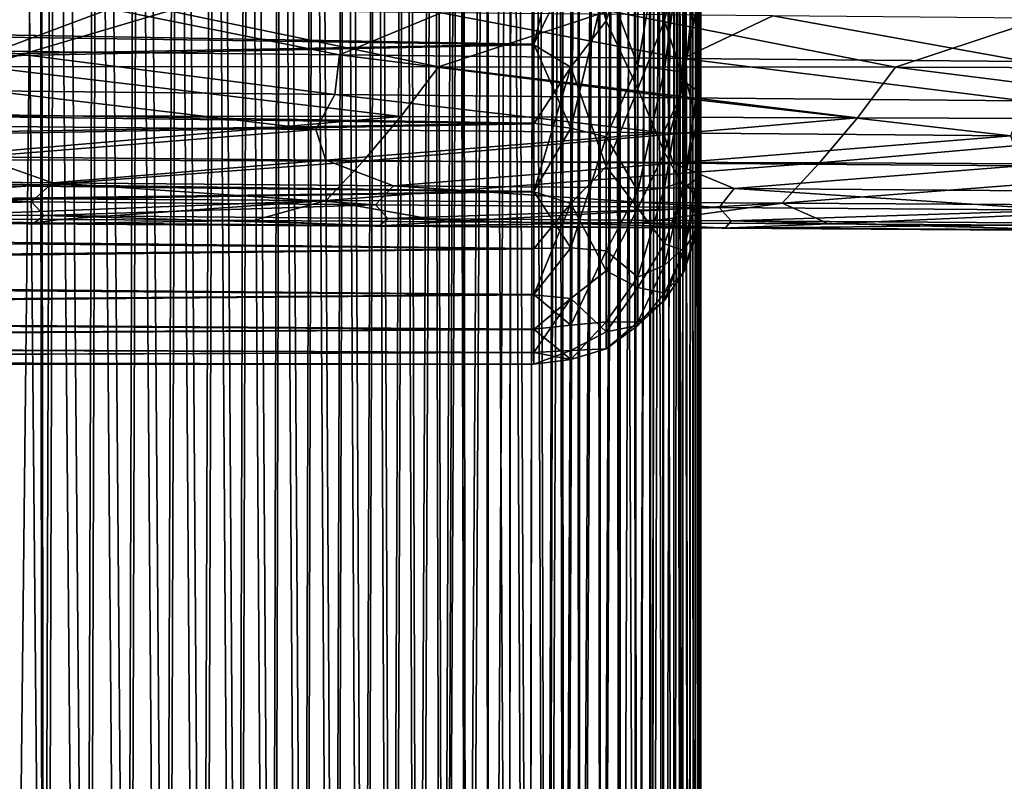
# Model space of a CAD drawing. Header units: metres. Extents: x -23 to 245, y -35 to 23.
# Tile 72 of 166: x 72.87 to 78.77, y -22.57 to -18.01. Entities that reach past the tile are written whole.
import ezdxf

# ---------------------------------------------------------------- set-up
doc = ezdxf.new("R2010")
doc.units = ezdxf.units.M
doc.layers.add('solid_509092_SW0002', color=7, linetype='CONTINUOUS')

msp = doc.modelspace()

# ---------------------------------------------------------------- linework, layer by layer
at = {"layer": 'solid_509092_SW0002'}
for points in [[(72.821342, -5.96114, 119.68821), (72.752396, -27.591194, 170.692184), (73.017166, -27.658178, 170.663742)], [(72.987595, -6.012746, 119.692017), (72.821342, -5.96114, 119.68821), (73.017166, -27.658178, 170.663742)], [(73.085167, -6.044477, 119.694252), (72.987595, -6.012746, 119.692017), (73.017166, -27.658178, 170.663742)], [(73.085167, -6.044477, 119.694252), (73.017166, -27.658178, 170.663742), (73.271111, -27.728754, 170.633789)], [(73.338974, -6.13235, 119.70034), (73.085167, -6.044477, 119.694252), (73.271111, -27.728754, 170.633789)], [(73.338974, -6.13235, 119.70034), (73.271111, -27.728754, 170.633789), (73.513611, -27.802334, 170.602554)], [(73.583031, -6.224648, 119.706886), (73.338974, -6.13235, 119.70034), (73.513611, -27.802334, 170.602554)], [(73.583031, -6.224648, 119.706886), (73.513611, -27.802334, 170.602554), (73.745552, -27.878778, 170.570114)], [(73.817245, -6.321038, 119.714027), (73.583031, -6.224648, 119.706886), (73.745552, -27.878778, 170.570114)], [(73.817245, -6.321038, 119.714027), (73.745552, -27.878778, 170.570114), (73.967751, -27.958004, 170.536484)], [(74.041588, -6.421197, 119.721901), (73.817245, -6.321038, 119.714027), (73.967751, -27.958004, 170.536484)], [(74.041588, -6.421197, 119.721901), (73.967751, -27.958004, 170.536484), (74.179817, -28.039545, 170.501862)], [(74.241013, -6.513425, 119.720894), (74.041588, -6.421197, 119.721901), (74.179817, -28.039545, 170.501862)], [(74.241013, -6.513425, 119.720894), (74.179817, -28.039545, 170.501862), (74.381889, -28.123102, 170.4664)], [(74.438828, -6.604631, 119.703522), (74.241013, -6.513425, 119.720894), (74.381889, -28.123102, 170.4664)], [(74.438828, -6.604631, 119.703522), (74.381889, -28.123102, 170.4664), (74.574554, -28.208593, 170.430115)], [(74.634636, -6.695051, 119.669785), (74.438828, -6.604631, 119.703522), (74.574554, -28.208593, 170.430115)], [(74.634636, -6.695051, 119.669785), (74.574554, -28.208593, 170.430115), (74.75824, -28.295912, 170.393051)], [(74.825798, -6.783387, 119.619141), (74.634636, -6.695051, 119.669785), (74.75824, -28.295912, 170.393051)], [(74.825798, -6.783387, 119.619141), (74.75824, -28.295912, 170.393051), (74.932709, -28.384645, 170.355377)], [(75.011391, -6.86935, 119.551651), (74.825798, -6.783387, 119.619141), (74.932709, -28.384645, 170.355377)], [(75.011391, -6.86935, 119.551651), (74.932709, -28.384645, 170.355377), (75.098244, -28.474636, 170.317184)], [(75.189438, -6.951916, 119.467628), (75.011391, -6.86935, 119.551651), (75.098244, -28.474636, 170.317184)], [(75.189438, -6.951916, 119.467628), (75.098244, -28.474636, 170.317184), (75.255234, -28.565802, 170.278488)], [(75.359657, -7.030963, 119.36731), (75.189438, -6.951916, 119.467628), (75.255234, -28.565802, 170.278488)], [(75.359657, -7.030963, 119.36731), (75.255234, -28.565802, 170.278488), (75.403862, -28.657967, 170.239365)], [(75.489914, -7.091533, 119.275612), (75.359657, -7.030963, 119.36731), (75.403862, -28.657967, 170.239365)], [(75.489914, -7.091533, 119.275612), (75.403862, -28.657967, 170.239365), (75.544128, -28.750849, 170.199936)], [(75.521416, -7.106165, 119.251244), (75.489914, -7.091533, 119.275612), (75.544128, -28.750849, 170.199936)], [(75.675278, -7.177398, 119.118271), (75.521416, -7.106165, 119.251244), (75.544128, -28.750849, 170.199936)], [(75.675278, -7.177398, 119.118271), (75.544128, -28.750849, 170.199936), (75.676315, -28.844328, 170.160263)], [(75.675278, -7.177398, 119.118271), (75.676315, -28.844328, 170.160263), (75.800674, -28.938305, 170.120361)], [(75.821274, -7.24454, 118.968048), (75.675278, -7.177398, 119.118271), (75.800674, -28.938305, 170.120361)], [(75.821274, -7.24454, 118.968048), (75.800674, -28.938305, 170.120361), (75.917374, -29.032598, 170.080338)], [(75.96106, -7.308081, 118.797676), (75.821274, -7.24454, 118.968048), (75.917374, -29.032598, 170.080338)], [(75.96106, -7.308081, 118.797676), (75.917374, -29.032598, 170.080338), (76.026527, -29.12702, 170.040268)], [(76.094315, -7.367531, 118.605453), (75.96106, -7.308081, 118.797676), (76.026527, -29.12702, 170.040268)], [(76.094315, -7.367531, 118.605453), (76.026527, -29.12702, 170.040268), (76.128334, -29.221407, 170.000198)], [(76.119743, -7.37862, 118.56469), (76.094315, -7.367531, 118.605453), (76.128334, -29.221407, 170.000198)], [(76.221191, -7.422327, 118.387978), (76.119743, -7.37862, 118.56469), (76.128334, -29.221407, 170.000198)], [(76.221191, -7.422327, 118.387978), (76.128334, -29.221407, 170.000198), (76.222984, -29.315619, 169.960205)], [(76.340668, -7.471359, 118.143356), (76.221191, -7.422327, 118.387978), (76.222984, -29.315619, 169.960205)], [(76.340668, -7.471359, 118.143356), (76.222984, -29.315619, 169.960205), (76.351974, -29.456293, 169.900497)], [(76.452019, -7.514122, 117.870277), (76.340668, -7.471359, 118.143356), (76.351974, -29.456293, 169.900497)], [(76.949997, -30.89448, 169.290024), (76.945839, -31.019728, 169.236847), (76.949997, -7.472712, 114.10466)], [(76.946907, -7.714979, 114.381256), (76.949997, -7.472712, 114.10466), (76.945839, -31.019728, 169.236847)], [(76.946976, -7.503068, 114.466637), (76.949997, -30.89448, 169.290024), (76.949997, -7.472712, 114.10466)], [(76.452019, -7.514122, 117.870277), (76.351974, -29.456293, 169.900497), (76.465988, -29.595766, 169.841293)], [(76.469109, -7.520293, 117.823448), (76.452019, -7.514122, 117.870277), (76.465988, -29.595766, 169.841293)], [(76.469109, -7.520293, 117.823448), (76.465988, -29.595766, 169.841293), (76.565643, -29.733475, 169.782837)], [(76.553345, -7.548522, 117.568336), (76.469109, -7.520293, 117.823448), (76.565643, -29.733475, 169.782837)], [(76.936928, -7.531301, 114.846809), (76.923439, -7.550915, 115.149658), (76.932343, -30.644548, 169.396103)], [(76.936928, -7.531301, 114.846809), (76.932343, -30.644548, 169.396103), (76.945496, -30.769484, 169.343079)], [(76.938057, -7.52909, 114.814995), (76.936928, -7.531301, 114.846809), (76.945496, -30.769484, 169.343079)], [(76.946976, -7.503068, 114.466637), (76.938057, -7.52909, 114.814995), (76.945496, -30.769484, 169.343079)], [(76.946976, -7.503068, 114.466637), (76.945496, -30.769484, 169.343079), (76.949997, -30.89448, 169.290024)], [(76.644058, -7.574109, 117.237564), (76.553345, -7.548522, 117.568336), (76.565643, -29.733475, 169.782837)], [(76.644058, -7.574109, 117.237564), (76.565643, -29.733475, 169.782837), (76.651833, -29.869188, 169.725235)], [(76.680923, -7.582338, 117.080399), (76.644058, -7.574109, 117.237564), (76.651833, -29.869188, 169.725235)], [(76.680923, -7.582338, 117.080399), (76.651833, -29.869188, 169.725235), (76.725571, -30.003059, 169.668396)], [(76.723373, -7.589801, 116.878014), (76.680923, -7.582338, 117.080399), (76.725571, -30.003059, 169.668396)], [(76.723373, -7.589801, 116.878014), (76.725571, -30.003059, 169.668396), (76.787415, -30.134562, 169.612579)], [(76.791153, -7.595495, 116.489616), (76.723373, -7.589801, 116.878014), (76.787415, -30.134562, 169.612579)], [(76.791153, -7.595495, 116.489616), (76.787415, -30.134562, 169.612579), (76.838425, -30.264309, 169.55751)], [(76.813599, -7.594954, 116.336128), (76.791153, -7.595495, 116.489616), (76.838425, -30.264309, 169.55751)], [(76.847153, -7.590832, 116.072433), (76.813599, -7.594954, 116.336128), (76.838425, -30.264309, 169.55751)], [(76.847153, -7.590832, 116.072433), (76.838425, -30.264309, 169.55751), (76.879196, -30.392324, 169.503174)], [(76.891335, -7.576001, 115.625824), (76.847153, -7.590832, 116.072433), (76.879196, -30.392324, 169.503174)], [(76.891335, -7.576001, 115.625824), (76.879196, -30.392324, 169.503174), (76.910286, -30.518654, 169.449554)], [(76.894234, -7.574423, 115.590263), (76.891335, -7.576001, 115.625824), (76.910286, -30.518654, 169.449554)], [(76.923439, -7.550915, 115.149658), (76.894234, -7.574423, 115.590263), (76.910286, -30.518654, 169.449554)], [(76.923439, -7.550915, 115.149658), (76.910286, -30.518654, 169.449554), (76.932343, -30.644548, 169.396103)], [(76.937759, -7.950203, 114.64492), (76.946907, -7.714979, 114.381256), (76.945839, -31.019728, 169.236847)], [(76.949997, -18.539642, 101.071236), (76.949997, -9.649066, 80.126328), (76.949997, -7.675307, 79.120811)], [(76.949997, -17.891865, 103.189537), (76.949997, -18.539642, 101.071236), (76.949997, -7.675307, 79.120811)], [(76.937759, -7.950203, 114.64492), (76.945839, -31.019728, 169.236847), (76.932938, -31.145273, 169.183563)], [(76.936935, -7.965818, 114.662239), (76.937759, -7.950203, 114.64492), (76.932938, -31.145273, 169.183563)], [(76.922798, -8.178267, 114.895668), (76.936935, -7.965818, 114.662239), (76.932938, -31.145273, 169.183563)], [(76.894196, -8.471087, 115.210121), (76.922798, -8.178267, 114.895668), (76.911018, -31.271992, 169.129776)], [(76.922798, -8.178267, 114.895668), (76.932938, -31.145273, 169.183563), (76.911018, -31.271992, 169.129776)], [(76.894196, -8.471087, 115.210121), (76.911018, -31.271992, 169.129776), (76.879868, -31.399414, 169.075684)], [(76.889954, -8.506672, 115.247643), (76.894196, -8.471087, 115.210121), (76.879868, -31.399414, 169.075684)], [(76.844788, -8.820429, 115.570915), (76.889954, -8.506672, 115.247643), (76.879868, -31.399414, 169.075684)], [(76.813568, -8.993181, 115.742889), (76.844788, -8.820429, 115.570915), (76.838898, -31.528477, 169.020905)], [(76.844788, -8.820429, 115.570915), (76.879868, -31.399414, 169.075684), (76.838898, -31.528477, 169.020905)], [(76.813568, -8.993181, 115.742889), (76.838898, -31.528477, 169.020905), (76.787598, -31.659157, 168.965439)], [(76.787621, -9.119555, 115.865631), (76.813568, -8.993181, 115.742889), (76.787598, -31.659157, 168.965439)], [(76.718498, -9.404594, 116.131973), (76.787621, -9.119555, 115.865631), (76.72538, -31.791439, 168.909286)], [(76.787621, -9.119555, 115.865631), (76.787598, -31.659157, 168.965439), (76.72538, -31.791439, 168.909286)], [(76.718498, -9.404594, 116.131973), (76.72538, -31.791439, 168.909286), (76.65136, -31.925743, 168.85228)], [(76.68087, -9.537317, 116.250717), (76.718498, -9.404594, 116.131973), (76.65136, -31.925743, 168.85228)], [(76.637779, -9.675165, 116.370262), (76.68087, -9.537317, 116.250717), (76.65136, -31.925743, 168.85228)], [(76.949997, -18.937153, 98.891716), (76.949997, -11.493013, 81.354408), (76.949997, -9.649066, 80.126328)], [(76.949997, -18.539642, 101.071236), (76.949997, -18.937153, 98.891716), (76.949997, -9.649066, 80.126328)], [(76.545723, -9.931161, 116.580666), (76.637779, -9.675165, 116.370262), (76.56501, -32.061584, 168.794617)], [(76.637779, -9.675165, 116.370262), (76.65136, -31.925743, 168.85228), (76.56501, -32.061584, 168.794617)], [(76.545723, -9.931161, 116.580666), (76.56501, -32.061584, 168.794617), (76.465233, -32.199341, 168.736145)], [(76.468803, -10.115424, 116.722595), (76.545723, -9.931161, 116.580666), (76.465233, -32.199341, 168.736145)], [(76.443283, -10.171765, 116.764168), (76.468803, -10.115424, 116.722595), (76.465233, -32.199341, 168.736145)], [(76.3312, -10.396667, 116.92115), (76.443283, -10.171765, 116.764168), (76.351128, -32.338814, 168.676941)], [(76.443283, -10.171765, 116.764168), (76.465233, -32.199341, 168.736145), (76.351128, -32.338814, 168.676941)], [(76.211411, -10.604869, 117.053505), (76.3312, -10.396667, 116.92115), (76.222084, -32.479439, 168.617249)], [(76.3312, -10.396667, 116.92115), (76.351128, -32.338814, 168.676941), (76.222084, -32.479439, 168.617249)], [(76.119385, -10.746847, 117.135284), (76.211411, -10.604869, 117.053505), (76.127403, -32.573612, 168.577271)], [(76.211411, -10.604869, 117.053505), (76.222084, -32.479439, 168.617249), (76.127403, -32.573612, 168.577271)], [(76.119385, -10.746847, 117.135284), (76.127403, -32.573612, 168.577271), (76.025581, -32.667957, 168.537216)], [(76.084633, -10.797182, 117.162781), (76.119385, -10.746847, 117.135284), (76.025581, -32.667957, 168.537216)], [(75.951897, -10.974559, 117.251724), (76.084633, -10.797182, 117.162781), (76.025581, -32.667957, 168.537216)], [(75.812637, -11.139393, 117.322845), (75.951897, -10.974559, 117.251724), (75.91642, -32.762325, 168.497162)], [(75.951897, -10.974559, 117.251724), (76.025581, -32.667957, 168.537216), (75.91642, -32.762325, 168.497162)], [(75.666824, -11.29278, 117.377609), (75.812637, -11.139393, 117.322845), (75.675354, -32.9505, 168.417282)], [(75.812637, -11.139393, 117.322845), (75.799728, -32.856567, 168.457153), (75.675354, -32.9505, 168.417282)], [(75.812637, -11.139393, 117.322845), (75.91642, -32.762325, 168.497162), (75.799728, -32.856567, 168.457153)], [(75.513191, -11.436787, 117.41777), (75.666824, -11.29278, 117.377609), (75.543167, -33.043934, 168.377625)], [(75.666824, -11.29278, 117.377609), (75.675354, -32.9505, 168.417282), (75.543167, -33.043934, 168.377625)], [(75.513191, -11.436787, 117.41777), (75.543167, -33.043934, 168.377625), (75.402901, -33.136772, 168.338226)], [(75.49012, -11.457021, 117.422424), (75.513191, -11.436787, 117.41777), (75.402901, -33.136772, 168.338226)], [(75.351746, -11.571528, 117.443611), (75.49012, -11.457021, 117.422424), (75.402901, -33.136772, 168.338226)], [(76.949997, -19.078949, 96.68045), (76.949997, -13.182166, 82.788483), (76.949997, -11.493013, 81.354408)], [(76.949997, -18.937153, 98.891716), (76.949997, -19.078949, 96.68045), (76.949997, -11.493013, 81.354408)], [(75.181885, -11.697621, 117.455696), (75.351746, -11.571528, 117.443611), (75.25428, -33.228897, 168.299118)], [(75.351746, -11.571528, 117.443611), (75.402901, -33.136772, 168.338226), (75.25428, -33.228897, 168.299118)], [(75.004593, -11.81433, 117.454094), (75.181885, -11.697621, 117.455696), (75.097305, -33.320019, 168.260437)], [(75.181885, -11.697621, 117.455696), (75.25428, -33.228897, 168.299118), (75.097305, -33.320019, 168.260437)], [(74.820633, -11.921198, 117.438866), (75.004593, -11.81433, 117.454094), (74.931786, -33.409969, 168.22226)], [(75.004593, -11.81433, 117.454094), (75.097305, -33.320019, 168.260437), (74.931786, -33.409969, 168.22226)], [(74.631409, -12.017724, 117.41053), (74.820633, -11.921198, 117.438866), (74.757339, -33.498661, 168.184616)], [(74.820633, -11.921198, 117.438866), (74.931786, -33.409969, 168.22226), (74.757339, -33.498661, 168.184616)], [(74.437645, -12.103764, 117.369263), (74.631409, -12.017724, 117.41053), (74.573677, -33.585938, 168.147568)], [(74.631409, -12.017724, 117.41053), (74.757339, -33.498661, 168.184616), (74.573677, -33.585938, 168.147568)], [(74.240906, -12.179129, 117.315887), (74.437645, -12.103764, 117.369263), (74.381035, -33.671391, 168.111282)], [(74.437645, -12.103764, 117.369263), (74.573677, -33.585938, 168.147568), (74.381035, -33.671391, 168.111282)], [(74.041588, -12.243897, 117.250305), (74.240906, -12.179129, 117.315887), (74.178993, -33.75491, 168.075836)], [(74.240906, -12.179129, 117.315887), (74.381035, -33.671391, 168.111282), (74.178993, -33.75491, 168.075836)], [(73.817253, -12.307811, 117.172791), (74.041588, -12.243897, 117.250305), (73.966965, -33.836414, 168.041245)], [(74.041588, -12.243897, 117.250305), (74.178993, -33.75491, 168.075836), (73.966965, -33.836414, 168.041245)], [(73.583038, -12.369633, 117.098495), (73.817253, -12.307811, 117.172791), (73.744812, -33.915607, 168.007629)], [(73.817253, -12.307811, 117.172791), (73.966965, -33.836414, 168.041245), (73.744812, -33.915607, 168.007629)], [(73.338982, -12.429041, 117.027557), (73.583038, -12.369633, 117.098495), (73.512909, -33.992016, 167.975189)], [(73.583038, -12.369633, 117.098495), (73.744812, -33.915607, 168.007629), (73.512909, -33.992016, 167.975189)], [(73.085167, -12.485703, 116.960114), (73.338982, -12.429041, 117.027557), (73.270462, -34.065563, 167.94397)], [(73.338982, -12.429041, 117.027557), (73.512909, -33.992016, 167.975189), (73.270462, -34.065563, 167.94397)], [(72.989799, -12.505683, 116.936279), (73.085167, -12.485703, 116.960114), (73.016571, -34.136108, 167.914032)], [(73.085167, -12.485703, 116.960114), (73.270462, -34.065563, 167.94397), (73.016571, -34.136108, 167.914032)], [(72.989799, -12.505683, 116.936279), (73.016571, -34.136108, 167.914032), (72.751854, -34.203064, 167.885605)], [(72.82132, -12.539251, 116.895966), (72.989799, -12.505683, 116.936279), (72.751854, -34.203064, 167.885605)], [(76.949997, -18.963064, 94.467857), (76.949997, -14.693269, 84.408844), (76.949997, -13.182166, 82.788483)], [(76.949997, -19.078949, 96.68045), (76.949997, -18.963064, 94.467857), (76.949997, -13.182166, 82.788483)], [(76.949997, -18.591162, 92.284203), (76.949997, -16.005713, 86.19326), (76.949997, -14.693269, 84.408844)], [(76.949997, -18.963064, 94.467857), (76.949997, -18.591162, 92.284203), (76.949997, -14.693269, 84.408844)], [(76.949997, -18.591162, 92.284203), (76.949997, -17.968111, 90.158058), (76.949997, -16.005713, 86.19326)], [(76.383072, -18.013643, 105.207336), (76.383072, -16.9011, 107.217949), (76.171425, -17.239006, 106.807884)], [(76.57296, -17.476454, 105.99852), (76.383072, -16.9011, 107.217949), (76.383072, -18.013643, 105.207336)], [(76.731552, -18.012766, 104.547455), (76.731552, -16.990465, 106.537941), (76.57296, -17.476454, 105.99852)], [(76.850868, -17.499502, 105.195847), (76.731552, -16.990465, 106.537941), (76.731552, -18.012766, 104.547455)], [(76.171425, -17.239006, 106.807884), (75.949997, -17.623018, 106.184845), (75.949997, -18.15827, 105.133095)], [(76.171425, -18.292341, 104.783005), (76.171425, -17.239006, 106.807884), (75.949997, -18.15827, 105.133095)], [(76.383072, -18.013643, 105.207336), (76.171425, -17.239006, 106.807884), (76.171425, -18.292341, 104.783005)], [(76.57296, -17.298645, 86.817726), (76.57296, -18.28162, 88.812027), (76.383072, -17.77989, 87.460068)], [(76.731552, -17.361898, 87.26091), (76.57296, -18.28162, 88.812027), (76.57296, -17.298645, 86.817726)], [(76.731552, -17.361898, 87.26091), (76.731552, -18.306763, 89.289299), (76.57296, -18.28162, 88.812027)], [(76.850868, -17.423758, 87.790504), (76.731552, -18.306763, 89.289299), (76.731552, -17.361898, 87.26091)], [(76.850868, -17.423758, 87.790504), (76.850868, -18.321257, 89.858292), (76.731552, -18.306763, 89.289299)], [(76.924927, -17.925772, 89.417358), (76.850868, -18.321257, 89.858292), (76.850868, -17.423758, 87.790504)], [(76.57296, -18.422287, 103.986343), (76.57296, -17.476454, 105.99852), (76.383072, -18.013643, 105.207336)], [(76.731552, -18.012766, 104.547455), (76.57296, -17.476454, 105.99852), (76.57296, -18.422287, 103.986343)], [(76.850868, -18.378971, 103.120331), (76.850868, -17.499502, 105.195847), (76.731552, -18.012766, 104.547455)], [(76.924927, -17.659288, 104.354523), (76.850868, -17.499502, 105.195847), (76.850868, -18.378971, 103.120331)], [(75.949997, -17.619556, 86.946899), (75.949997, -18.155186, 87.998451), (61.950001, -17.911375, 87.500778)], [(75.949997, -18.15827, 105.133095), (75.949997, -17.623018, 106.184845), (61.950001, -17.956839, 105.547058)], [(76.171425, -17.701191, 87.150322), (75.949997, -18.155186, 87.998451), (75.949997, -17.619556, 86.946899)], [(76.924927, -18.428858, 102.303711), (76.924927, -17.659288, 104.354523), (76.850868, -18.378971, 103.120331)], [(76.924927, -18.428858, 102.303711), (76.949997, -17.891865, 103.189537), (76.924927, -17.659288, 104.354523)], [(76.171425, -17.701191, 87.150322), (76.171425, -18.658199, 89.222473), (75.949997, -18.155186, 87.998451)], [(76.383072, -17.77989, 87.460068), (76.171425, -18.658199, 89.222473), (76.171425, -17.701191, 87.150322)], [(76.383072, -17.77989, 87.460068), (76.383072, -18.709539, 89.561501), (76.171425, -18.658199, 89.222473)], [(76.57296, -18.28162, 88.812027), (76.383072, -18.709539, 89.561501), (76.383072, -17.77989, 87.460068)], [(75.949997, -18.155186, 87.998451), (61.950001, -18.409603, 88.558632), (61.950001, -17.911375, 87.500778)], [(73.410515, -17.943693, 275.27417), (71.425247, -17.919077, 274.891846), (72.729782, -18.19598, 274.975494)], [(76.924927, -17.925772, 89.417358), (76.924927, -18.621702, 91.494308), (76.850868, -18.321257, 89.858292)], [(76.924927, -18.428858, 102.303711), (76.949997, -18.539642, 101.071236), (76.949997, -17.891865, 103.189537)], [(76.924927, -17.925772, 89.417358), (76.949997, -17.968111, 90.158058), (76.924927, -18.621702, 91.494308)], [(75.949997, -18.15827, 105.133095), (61.950001, -17.956839, 105.547058), (61.950001, -18.449902, 104.486366)], [(72.637062, -18.288225, 267.734955), (71.174507, -17.958378, 266.129395), (73.765007, -17.955444, 266.652527)], [(75.379257, -18.289396, 268.287262), (72.637062, -18.288225, 267.734955), (73.765007, -17.955444, 266.652527)], [(73.410515, -17.943693, 275.27417), (72.729782, -18.19598, 274.975494), (74.786423, -18.218966, 275.370697)], [(75.395523, -17.965757, 275.656982), (73.410515, -17.943693, 275.27417), (74.786423, -18.218966, 275.370697)], [(75.379257, -18.289396, 268.287262), (73.765007, -17.955444, 266.652527), (76.398956, -17.954477, 267.186279)], [(75.395523, -17.965757, 275.656982), (74.786423, -18.218966, 275.370697), (76.842667, -18.239458, 275.766815)], [(78.11554, -18.293056, 268.839905), (75.379257, -18.289396, 268.287262), (76.398956, -17.954477, 267.186279)], [(77.380203, -17.985411, 276.040497), (75.395523, -17.965757, 275.656982), (76.842667, -18.239458, 275.766815)], [(78.11554, -18.293056, 268.839905), (76.398956, -17.954477, 267.186279), (79.129601, -17.956444, 267.741302)], [(76.924927, -18.621702, 91.494308), (76.949997, -17.968111, 90.158058), (76.949997, -18.591162, 92.284203)], [(80.849754, -18.300005, 269.393463), (78.11554, -18.293056, 268.839905), (79.129601, -17.956444, 267.741302)], [(76.383072, -18.887623, 103.082146), (76.383072, -18.013643, 105.207336), (76.171425, -18.292341, 104.783005)], [(76.57296, -18.422287, 103.986343), (76.383072, -18.013643, 105.207336), (76.383072, -18.887623, 103.082146)], [(76.731552, -18.802425, 102.453758), (76.731552, -18.012766, 104.547455), (76.57296, -18.422287, 103.986343)], [(76.850868, -18.378971, 103.120331), (76.731552, -18.012766, 104.547455), (76.731552, -18.802425, 102.453758)], [(77.380203, -17.985411, 276.040497), (76.842667, -18.239458, 275.766815), (78.898453, -18.257622, 276.164063)], [(79.364487, -18.002785, 276.424927), (77.380203, -17.985411, 276.040497), (78.898453, -18.257622, 276.164063)], [(75.949997, -18.155186, 87.998451), (75.949997, -18.628021, 89.079697), (61.950001, -18.409603, 88.558632)], [(75.949997, -18.630716, 104.051682), (75.949997, -18.15827, 105.133095), (61.950001, -18.449902, 104.486366)], [(76.171425, -18.658199, 89.222473), (75.949997, -18.628021, 89.079697), (75.949997, -18.155186, 87.998451)], [(76.171425, -18.292341, 104.783005), (75.949997, -18.15827, 105.133095), (75.949997, -18.630716, 104.051682)], [(72.729782, -18.19598, 274.975494), (72.692947, -18.433817, 274.769592), (74.757301, -18.45607, 275.165131)], [(74.786423, -18.218966, 275.370697), (72.729782, -18.19598, 274.975494), (74.757301, -18.45607, 275.165131)], [(74.786423, -18.218966, 275.370697), (74.757301, -18.45607, 275.165131), (76.82122, -18.475977, 275.561798)], [(76.842667, -18.239458, 275.766815), (74.786423, -18.218966, 275.370697), (76.82122, -18.475977, 275.561798)], [(76.842667, -18.239458, 275.766815), (76.82122, -18.475977, 275.561798), (78.884621, -18.493715, 275.959778)], [(78.898453, -18.257622, 276.164063), (76.842667, -18.239458, 275.766815), (78.884621, -18.493715, 275.959778)], [(75.152817, -18.588465, 269.56308), (72.410507, -18.583647, 269.013428), (72.637062, -18.288225, 267.734955)], [(75.152817, -18.588465, 269.56308), (72.637062, -18.288225, 267.734955), (75.379257, -18.289396, 268.287262)], [(77.887344, -18.595282, 270.112427), (75.152817, -18.588465, 269.56308), (75.379257, -18.289396, 268.287262)], [(77.887344, -18.595282, 270.112427), (75.379257, -18.289396, 268.287262), (78.11554, -18.293056, 268.839905)], [(76.171425, -18.292341, 104.783005), (75.949997, -18.630716, 104.051682), (75.949997, -19.038723, 102.944344)], [(76.171425, -19.108416, 102.651413), (76.171425, -18.292341, 104.783005), (75.949997, -19.038723, 102.944344)], [(76.383072, -18.887623, 103.082146), (76.171425, -18.292341, 104.783005), (76.171425, -19.108416, 102.651413)], [(76.57296, -18.28162, 88.812027), (76.57296, -19.035187, 90.903824), (76.383072, -18.709539, 89.561501)], [(76.731552, -18.306763, 89.289299), (76.57296, -19.035187, 90.903824), (76.57296, -18.28162, 88.812027)], [(76.731552, -18.306763, 89.289299), (76.731552, -19.015182, 91.411865), (76.57296, -19.035187, 90.903824)], [(76.850868, -18.321257, 89.858292), (76.731552, -19.015182, 91.411865), (76.731552, -18.306763, 89.289299)], [(76.850868, -18.321257, 89.858292), (76.850868, -18.973923, 92.0159), (76.731552, -19.015182, 91.411865)], [(76.924927, -18.621702, 91.494308), (76.850868, -18.973923, 92.0159), (76.850868, -18.321257, 89.858292)], [(80.618462, -18.604881, 270.662262), (77.887344, -18.595282, 270.112427), (78.11554, -18.293056, 268.839905)], [(80.618462, -18.604881, 270.662262), (78.11554, -18.293056, 268.839905), (80.849754, -18.300005, 269.393463)], [(76.850868, -19.012833, 100.957123), (76.850868, -18.378971, 103.120331), (76.731552, -18.802425, 102.453758)], [(76.924927, -18.428858, 102.303711), (76.850868, -18.378971, 103.120331), (76.850868, -19.012833, 100.957123)], [(75.949997, -18.628021, 89.079697), (61.950001, -18.845713, 89.644859), (61.950001, -18.409603, 88.558632)], [(75.949997, -18.630716, 104.051682), (61.950001, -18.449902, 104.486366), (61.950001, -18.880447, 103.398048)], [(72.692947, -18.433817, 274.769592), (72.563278, -18.644548, 274.51767), (74.645149, -18.666128, 274.915466)], [(74.757301, -18.45607, 275.165131), (72.692947, -18.433817, 274.769592), (74.645149, -18.666128, 274.915466)], [(74.757301, -18.45607, 275.165131), (74.645149, -18.666128, 274.915466), (76.72654, -18.685503, 275.314575)], [(76.82122, -18.475977, 275.561798), (74.757301, -18.45607, 275.165131), (76.72654, -18.685503, 275.314575)], [(76.57296, -19.136946, 101.880936), (76.57296, -18.422287, 103.986343), (76.383072, -18.887623, 103.082146)], [(76.731552, -18.802425, 102.453758), (76.57296, -18.422287, 103.986343), (76.57296, -19.136946, 101.880936)], [(76.924927, -18.960747, 100.178825), (76.924927, -18.428858, 102.303711), (76.850868, -19.012833, 100.957123)], [(76.924927, -18.960747, 100.178825), (76.949997, -18.539642, 101.071236), (76.924927, -18.428858, 102.303711)], [(76.82122, -18.475977, 275.561798), (76.72654, -18.685503, 275.314575), (78.807381, -18.702875, 275.71521)], [(78.884621, -18.493715, 275.959778), (76.82122, -18.475977, 275.561798), (78.807381, -18.702875, 275.71521)], [(76.924927, -18.960747, 100.178825), (76.949997, -18.937153, 98.891716), (76.949997, -18.539642, 101.071236)], [(75.949997, -18.628021, 89.079697), (75.949997, -19.036425, 90.186882), (61.950001, -18.845713, 89.644859)], [(75.949997, -19.038723, 102.944344), (75.949997, -18.630716, 104.051682), (61.950001, -18.880447, 103.398048)], [(72.185333, -18.844599, 270.299469), (72.410507, -18.583647, 269.013428), (75.152817, -18.588465, 269.56308)], [(74.928215, -18.854136, 270.84671), (72.185333, -18.844599, 270.299469), (75.152817, -18.588465, 269.56308)], [(74.928215, -18.854136, 270.84671), (75.152817, -18.588465, 269.56308), (77.887344, -18.595282, 270.112427)], [(77.661339, -18.86483, 271.392914), (74.928215, -18.854136, 270.84671), (77.887344, -18.595282, 270.112427)], [(76.171425, -18.658199, 89.222473), (75.949997, -19.036425, 90.186882), (75.949997, -18.628021, 89.079697)], [(76.924927, -18.621702, 91.494308), (76.924927, -19.077459, 93.636818), (76.850868, -18.973923, 92.0159)], [(76.924927, -19.077459, 93.636818), (76.949997, -18.591162, 92.284203), (76.949997, -18.963064, 94.467857)], [(76.924927, -18.621702, 91.494308), (76.949997, -18.591162, 92.284203), (76.924927, -19.077459, 93.636818)], [(77.661339, -18.86483, 271.392914), (77.887344, -18.595282, 270.112427), (80.618462, -18.604881, 270.662262)], [(80.389511, -18.877413, 271.939117), (77.661339, -18.86483, 271.392914), (80.618462, -18.604881, 270.662262)], [(74.645149, -18.666128, 274.915466), (72.563278, -18.644548, 274.51767), (72.624199, -18.828331, 274.277466)], [(74.645149, -18.666128, 274.915466), (72.624199, -18.828331, 274.277466), (74.704926, -18.848715, 274.674164)], [(76.72654, -18.685503, 275.314575), (74.645149, -18.666128, 274.915466), (74.704926, -18.848715, 274.674164)], [(76.72654, -18.685503, 275.314575), (74.704926, -18.848715, 274.674164), (76.785141, -18.867115, 275.072327)], [(76.171425, -18.658199, 89.222473), (76.171425, -19.37319, 91.39006), (75.949997, -19.036425, 90.186882)], [(76.383072, -18.709539, 89.561501), (76.171425, -19.37319, 91.39006), (76.171425, -18.658199, 89.222473)], [(78.807381, -18.702875, 275.71521), (76.72654, -18.685503, 275.314575), (76.785141, -18.867115, 275.072327)], [(76.383072, -18.709539, 89.561501), (76.383072, -19.391392, 91.755898), (76.171425, -19.37319, 91.39006)], [(76.57296, -19.035187, 90.903824), (76.383072, -19.391392, 91.755898), (76.383072, -18.709539, 89.561501)], [(78.807381, -18.702875, 275.71521), (76.785141, -18.867115, 275.072327), (78.864784, -18.883749, 275.472198)], [(76.731552, -19.349232, 100.283936), (76.731552, -18.802425, 102.453758), (76.57296, -19.136946, 101.880936)], [(76.850868, -19.012833, 100.957123), (76.731552, -18.802425, 102.453758), (76.731552, -19.349232, 100.283936)], [(75.949997, -19.036425, 90.186882), (61.950001, -19.217394, 90.753662), (61.950001, -18.845713, 89.644859)], [(72.624199, -18.828331, 274.277466), (71.025772, -18.963524, 273.701416), (73.067795, -18.983831, 274.088898)], [(71.961639, -19.074896, 271.59317), (72.185333, -18.844599, 270.299469), (74.928215, -18.854136, 270.84671)], [(74.705605, -19.090611, 272.138245), (71.961639, -19.074896, 271.59317), (74.928215, -18.854136, 270.84671)], [(74.704926, -18.848715, 274.674164), (72.624199, -18.828331, 274.277466), (73.067795, -18.983831, 274.088898)], [(74.704926, -18.848715, 274.674164), (73.067795, -18.983831, 274.088898), (75.109375, -19.002266, 274.477722)], [(76.785141, -18.867115, 275.072327), (74.704926, -18.848715, 274.674164), (75.109375, -19.002266, 274.477722)], [(74.705605, -19.090611, 272.138245), (74.928215, -18.854136, 270.84671), (77.661339, -18.86483, 271.392914)], [(77.437683, -19.106119, 272.681427), (74.705605, -19.090611, 272.138245), (77.661339, -18.86483, 271.392914)], [(76.785141, -18.867115, 275.072327), (75.109375, -19.002266, 274.477722), (77.150444, -19.019056, 274.868103)], [(78.864784, -18.883749, 275.472198), (76.785141, -18.867115, 275.072327), (77.150444, -19.019056, 274.868103)], [(77.437683, -19.106119, 272.681427), (77.661339, -18.86483, 271.392914), (80.389511, -18.877413, 271.939117)], [(75.949997, -19.038723, 102.944344), (61.950001, -18.880447, 103.398048), (61.950001, -19.246517, 102.287491)], [(76.383072, -19.511442, 100.870552), (76.383072, -18.887623, 103.082146), (76.171425, -19.108416, 102.651413)], [(76.57296, -19.136946, 101.880936), (76.383072, -18.887623, 103.082146), (76.383072, -19.511442, 100.870552)], [(78.864784, -18.883749, 275.472198), (77.150444, -19.019056, 274.868103), (79.190933, -19.034424, 275.260315)], [(80.163124, -19.122061, 273.223999), (77.437683, -19.106119, 272.681427), (80.389511, -18.877413, 271.939117)], [(71.025772, -18.963524, 273.701416), (70.880829, -19.080456, 273.384735), (72.941124, -19.099596, 273.774933)], [(73.067795, -18.983831, 274.088898), (71.025772, -18.963524, 273.701416), (72.941124, -19.099596, 273.774933)], [(73.067795, -18.983831, 274.088898), (72.941124, -19.099596, 273.774933), (75.000977, -19.117037, 274.166534)], [(75.109375, -19.002266, 274.477722), (73.067795, -18.983831, 274.088898), (75.000977, -19.117037, 274.166534)], [(76.850868, -18.973923, 92.0159), (76.731552, -19.477997, 93.601143), (76.731552, -19.015182, 91.411865)], [(76.850868, -18.973923, 92.0159), (76.850868, -19.37302, 94.234451), (76.731552, -19.477997, 93.601143)], [(76.924927, -18.960747, 100.178825), (76.850868, -19.012833, 100.957123), (76.850868, -19.392607, 98.735184)], [(76.924927, -19.248083, 98.007301), (76.924927, -18.960747, 100.178825), (76.850868, -19.392607, 98.735184)], [(76.924927, -19.077459, 93.636818), (76.850868, -19.37302, 94.234451), (76.850868, -18.973923, 92.0159)], [(76.924927, -19.248083, 98.007301), (76.949997, -19.078949, 96.68045), (76.949997, -18.937153, 98.891716)], [(76.924927, -19.248083, 98.007301), (76.949997, -18.937153, 98.891716), (76.924927, -18.960747, 100.178825)], [(76.924927, -19.287155, 95.817207), (76.949997, -18.963064, 94.467857), (76.949997, -19.078949, 96.68045)], [(76.924927, -19.077459, 93.636818), (76.949997, -18.963064, 94.467857), (76.924927, -19.287155, 95.817207)], [(75.949997, -19.036425, 90.186882), (75.949997, -19.378983, 91.316185), (61.950001, -19.217394, 90.753662)], [(75.949997, -19.380873, 101.814926), (75.949997, -19.038723, 102.944344), (61.950001, -19.246517, 102.287491)], [(75.109375, -19.002266, 274.477722), (75.000977, -19.117037, 274.166534), (77.060318, -19.133036, 274.559845)], [(77.150444, -19.019056, 274.868103), (75.109375, -19.002266, 274.477722), (77.060318, -19.133036, 274.559845)], [(76.171425, -19.37319, 91.39006), (75.949997, -19.378983, 91.316185), (75.949997, -19.036425, 90.186882)], [(76.171425, -19.108416, 102.651413), (75.949997, -19.038723, 102.944344), (75.949997, -19.380873, 101.814926)], [(76.57296, -19.035187, 90.903824), (76.57296, -19.549875, 93.066818), (76.383072, -19.391392, 91.755898)], [(76.731552, -19.015182, 91.411865), (76.57296, -19.549875, 93.066818), (76.57296, -19.035187, 90.903824)], [(76.731552, -19.015182, 91.411865), (76.731552, -19.477997, 93.601143), (76.57296, -19.549875, 93.066818)], [(76.850868, -19.392607, 98.735184), (76.850868, -19.012833, 100.957123), (76.731552, -19.349232, 100.283936)], [(77.150444, -19.019056, 274.868103), (77.060318, -19.133036, 274.559845), (79.119072, -19.147837, 274.955078)], [(79.190933, -19.034424, 275.260315), (77.150444, -19.019056, 274.868103), (79.119072, -19.147837, 274.955078)], [(72.941124, -19.099596, 273.774933), (70.880829, -19.080456, 273.384735), (70.958389, -19.163908, 273.097382)], [(72.941124, -19.099596, 273.774933), (70.958389, -19.163908, 273.097382), (73.016869, -19.181412, 273.486786)], [(71.937149, -19.197094, 272.370209), (71.961639, -19.074896, 271.59317), (74.705605, -19.090611, 272.138245)], [(73.108177, -19.204336, 272.592468), (71.937149, -19.197094, 272.370209), (74.705605, -19.090611, 272.138245)], [(75.000977, -19.117037, 274.166534), (72.941124, -19.099596, 273.774933), (73.016869, -19.181412, 273.486786)], [(74.271133, -19.211296, 272.813812), (73.108177, -19.204336, 272.592468), (74.705605, -19.090611, 272.138245)], [(75.426468, -19.21804, 273.034332), (74.271133, -19.211296, 272.813812), (74.705605, -19.090611, 272.138245)], [(75.426468, -19.21804, 273.034332), (74.705605, -19.090611, 272.138245), (77.437683, -19.106119, 272.681427)], [(76.924927, -19.077459, 93.636818), (76.924927, -19.287155, 95.817207), (76.850868, -19.37302, 94.234451)], [(76.924927, -19.287155, 95.817207), (76.949997, -19.078949, 96.68045), (76.924927, -19.248083, 98.007301)], [(70.958389, -19.163908, 273.097382), (70.888039, -19.208809, 272.773773), (72.958252, -19.224842, 273.165039)], [(73.016869, -19.181412, 273.486786), (70.958389, -19.163908, 273.097382), (72.958252, -19.224842, 273.165039)], [(75.000977, -19.117037, 274.166534), (73.016869, -19.181412, 273.486786), (75.074913, -19.197466, 273.877686)], [(77.060318, -19.133036, 274.559845), (75.000977, -19.117037, 274.166534), (75.074913, -19.197466, 273.877686)], [(77.060318, -19.133036, 274.559845), (75.074913, -19.197466, 273.877686), (77.132454, -19.212339, 274.270355)], [(76.574631, -19.22463, 273.25415), (75.426468, -19.21804, 273.034332), (77.437683, -19.106119, 272.681427)], [(76.171425, -19.108416, 102.651413), (75.949997, -19.380873, 101.814926), (75.949997, -19.655983, 100.667328)], [(76.171425, -19.676624, 100.440804), (76.171425, -19.108416, 102.651413), (75.949997, -19.655983, 100.667328)], [(76.383072, -19.511442, 100.870552), (76.171425, -19.108416, 102.651413), (76.171425, -19.676624, 100.440804)], [(76.57296, -19.611446, 99.708763), (76.57296, -19.136946, 101.880936), (76.383072, -19.511442, 100.870552)], [(76.731552, -19.349232, 100.283936), (76.57296, -19.136946, 101.880936), (76.57296, -19.611446, 99.708763)], [(77.716064, -19.231117, 273.473358), (76.574631, -19.22463, 273.25415), (77.437683, -19.106119, 272.681427)], [(79.119072, -19.147837, 274.955078), (77.060318, -19.133036, 274.559845), (77.132454, -19.212339, 274.270355)], [(79.119072, -19.147837, 274.955078), (77.132454, -19.212339, 274.270355), (79.189423, -19.226294, 274.665039)], [(77.716064, -19.231117, 273.473358), (77.437683, -19.106119, 272.681427), (80.163124, -19.122061, 273.223999)], [(78.851173, -19.237553, 273.692078), (77.716064, -19.231117, 273.473358), (80.163124, -19.122061, 273.223999)], [(75.949997, -19.378983, 91.316185), (61.950001, -19.523895, 91.882523), (61.950001, -19.217394, 90.753662)], [(72.919998, -19.23078, 272.844086), (70.840096, -19.216307, 272.451111), (71.937149, -19.197094, 272.370209)], [(70.888039, -19.208809, 272.773773), (70.840096, -19.216307, 272.451111), (72.919998, -19.23078, 272.844086)], [(72.958252, -19.224842, 273.165039), (70.888039, -19.208809, 272.773773), (72.919998, -19.23078, 272.844086)], [(72.919998, -19.23078, 272.844086), (71.937149, -19.197094, 272.370209), (73.108177, -19.204336, 272.592468)], [(72.919998, -19.23078, 272.844086), (73.108177, -19.204336, 272.592468), (74.271133, -19.211296, 272.813812)], [(74.999504, -19.244247, 273.238647), (72.919998, -19.23078, 272.844086), (74.271133, -19.211296, 272.813812)], [(73.016869, -19.181412, 273.486786), (72.958252, -19.224842, 273.165039), (75.028038, -19.239643, 273.557892)], [(75.074913, -19.197466, 273.877686), (73.016869, -19.181412, 273.486786), (75.028038, -19.239643, 273.557892)], [(74.999504, -19.244247, 273.238647), (74.271133, -19.211296, 272.813812), (75.426468, -19.21804, 273.034332)], [(74.999504, -19.244247, 273.238647), (75.426468, -19.21804, 273.034332), (76.574631, -19.22463, 273.25415)], [(75.074913, -19.197466, 273.877686), (75.028038, -19.239643, 273.557892), (77.097351, -19.253502, 273.952545)], [(77.132454, -19.212339, 274.270355), (75.074913, -19.197466, 273.877686), (77.097351, -19.253502, 273.952545)], [(77.132454, -19.212339, 274.270355), (77.097351, -19.253502, 273.952545), (79.166107, -19.266706, 274.349274)], [(79.189423, -19.226294, 274.665039), (77.132454, -19.212339, 274.270355), (79.166107, -19.266706, 274.349274)], [(75.949997, -19.380873, 101.814926), (61.950001, -19.246517, 102.287491), (61.950001, -19.54731, 101.157066)], [(72.958252, -19.224842, 273.165039), (72.919998, -19.23078, 272.844086), (74.999504, -19.244247, 273.238647)], [(75.028038, -19.239643, 273.557892), (72.958252, -19.224842, 273.165039), (74.999504, -19.244247, 273.238647)], [(77.07856, -19.257027, 273.635071), (74.999504, -19.244247, 273.238647), (76.574631, -19.22463, 273.25415)], [(75.028038, -19.239643, 273.557892), (74.999504, -19.244247, 273.238647), (77.07856, -19.257027, 273.635071)], [(77.097351, -19.253502, 273.952545), (75.028038, -19.239643, 273.557892), (77.07856, -19.257027, 273.635071)], [(77.07856, -19.257027, 273.635071), (76.574631, -19.22463, 273.25415), (77.716064, -19.231117, 273.473358)], [(76.924927, -19.248083, 98.007301), (76.850868, -19.392607, 98.735184), (76.850868, -19.513206, 96.484245)], [(76.924927, -19.287155, 95.817207), (76.924927, -19.248083, 98.007301), (76.850868, -19.513206, 96.484245)], [(77.07856, -19.257027, 273.635071), (77.716064, -19.231117, 273.473358), (78.851173, -19.237553, 273.692078)], [(79.157104, -19.269426, 274.033569), (77.07856, -19.257027, 273.635071), (78.851173, -19.237553, 273.692078)], [(77.097351, -19.253502, 273.952545), (77.07856, -19.257027, 273.635071), (79.157104, -19.269426, 274.033569)], [(79.166107, -19.266706, 274.349274), (77.097351, -19.253502, 273.952545), (79.157104, -19.269426, 274.033569)], [(76.924927, -19.287155, 95.817207), (76.850868, -19.513206, 96.484245), (76.850868, -19.37302, 94.234451)], [(75.949997, -19.378983, 91.316185), (75.949997, -19.654507, 92.463684), (61.950001, -19.523895, 91.882523)], [(75.949997, -19.655983, 100.667328), (75.949997, -19.380873, 101.814926), (61.950001, -19.54731, 101.157066)], [(76.171425, -19.37319, 91.39006), (75.949997, -19.654507, 92.463684), (75.949997, -19.378983, 91.316185)], [(76.171425, -19.37319, 91.39006), (76.171425, -19.836878, 93.624931), (75.949997, -19.654507, 92.463684)], [(76.383072, -19.391392, 91.755898), (76.171425, -19.836878, 93.624931), (76.171425, -19.37319, 91.39006)], [(76.383072, -19.391392, 91.755898), (76.383072, -19.816402, 94.014145), (76.171425, -19.836878, 93.624931)], [(76.57296, -19.549875, 93.066818), (76.383072, -19.816402, 94.014145), (76.383072, -19.391392, 91.755898)], [(76.731552, -19.646107, 98.066055), (76.731552, -19.349232, 100.283936), (76.57296, -19.611446, 99.708763)], [(76.850868, -19.392607, 98.735184), (76.731552, -19.349232, 100.283936), (76.731552, -19.646107, 98.066055)], [(76.850868, -19.37302, 94.234451), (76.731552, -19.689215, 95.828812), (76.731552, -19.477997, 93.601143)], [(76.850868, -19.37302, 94.234451), (76.850868, -19.513206, 96.484245), (76.731552, -19.689215, 95.828812)], [(76.850868, -19.513206, 96.484245), (76.850868, -19.392607, 98.735184), (76.731552, -19.646107, 98.066055)], [(76.383072, -19.876827, 98.601898), (76.383072, -19.511442, 100.870552), (76.171425, -19.676624, 100.440804)], [(76.57296, -19.611446, 99.708763), (76.383072, -19.511442, 100.870552), (76.383072, -19.876827, 98.601898)], [(76.731552, -19.477997, 93.601143), (76.57296, -19.819218, 95.273842), (76.57296, -19.549875, 93.066818)], [(76.731552, -19.477997, 93.601143), (76.731552, -19.689215, 95.828812), (76.57296, -19.819218, 95.273842)], [(76.850868, -19.513206, 96.484245), (76.731552, -19.646107, 98.066055), (76.731552, -19.689215, 95.828812)], [(75.949997, -19.654507, 92.463684), (61.950001, -19.763996, 93.027336), (61.950001, -19.523895, 91.882523)], [(75.949997, -19.655983, 100.667328), (61.950001, -19.54731, 101.157066), (61.950001, -19.781622, 100.010956)], [(76.57296, -19.549875, 93.066818), (76.57296, -19.819218, 95.273842), (76.383072, -19.816402, 94.014145)], [(76.57296, -19.839828, 97.497131), (76.57296, -19.611446, 99.708763), (76.383072, -19.876827, 98.601898)], [(76.731552, -19.646107, 98.066055), (76.57296, -19.611446, 99.708763), (76.57296, -19.839828, 97.497131)], [(75.949997, -19.654507, 92.463684), (75.949997, -19.862043, 93.625404), (61.950001, -19.763996, 93.027336)], [(75.949997, -19.863102, 99.505531), (75.949997, -19.655983, 100.667328), (61.950001, -19.781622, 100.010956)], [(76.171425, -19.836878, 93.624931), (75.949997, -19.862043, 93.625404), (75.949997, -19.654507, 92.463684)], [(76.171425, -19.676624, 100.440804), (75.949997, -19.655983, 100.667328), (75.949997, -19.863102, 99.505531)], [(76.171425, -19.676624, 100.440804), (75.949997, -19.863102, 99.505531), (75.949997, -20.001509, 98.333565)], [(76.171425, -19.989588, 98.179893), (76.171425, -19.676624, 100.440804), (75.949997, -20.001509, 98.333565)], [(76.383072, -19.876827, 98.601898), (76.171425, -19.676624, 100.440804), (76.171425, -19.989588, 98.179893)], [(76.731552, -19.689215, 95.828812), (76.731552, -19.646107, 98.066055), (76.57296, -19.839828, 97.497131)], [(76.731552, -19.689215, 95.828812), (76.57296, -19.839828, 97.497131), (76.57296, -19.819218, 95.273842)], [(75.949997, -19.862043, 93.625404), (61.950001, -19.936892, 94.183853), (61.950001, -19.763996, 93.027336)], [(75.949997, -19.863102, 99.505531), (61.950001, -19.781622, 100.010956), (61.950001, -19.948736, 98.853378)], [(75.949997, -19.862043, 93.625404), (75.949997, -20.000872, 94.797318), (61.950001, -19.936892, 94.183853)], [(75.949997, -20.001509, 98.333565), (75.949997, -19.863102, 99.505531), (61.950001, -19.948736, 98.853378)], [(76.171425, -19.836878, 93.624931), (76.171425, -20.043238, 95.898056), (75.949997, -19.862043, 93.625404)], [(76.171425, -20.043238, 95.898056), (75.949997, -20.000872, 94.797318), (75.949997, -19.862043, 93.625404)], [(76.383072, -19.816402, 94.014145), (76.171425, -20.043238, 95.898056), (76.171425, -19.836878, 93.624931)], [(76.383072, -19.816402, 94.014145), (76.383072, -19.978933, 96.306274), (76.171425, -20.043238, 95.898056)], [(76.57296, -19.819218, 95.273842), (76.383072, -19.978933, 96.306274), (76.383072, -19.816402, 94.014145)], [(76.57296, -19.819218, 95.273842), (76.57296, -19.839828, 97.497131), (76.383072, -19.978933, 96.306274)], [(76.57296, -19.839828, 97.497131), (76.383072, -19.876827, 98.601898), (76.383072, -19.978933, 96.306274)], [(76.383072, -19.978933, 96.306274), (76.383072, -19.876827, 98.601898), (76.171425, -19.989588, 98.179893)], [(75.949997, -20.000872, 94.797318), (61.950001, -20.042183, 95.349663), (61.950001, -19.936892, 94.183853)], [(75.949997, -20.001509, 98.333565), (61.950001, -19.948736, 98.853378), (61.950001, -20.04808, 97.687332)], [(76.171425, -19.989588, 98.179893), (75.949997, -20.001509, 98.333565), (75.949997, -20.070726, 97.155487)], [(76.171425, -19.989588, 98.179893), (75.949997, -20.070726, 97.155487), (75.949997, -20.070515, 95.975372)], [(76.171425, -20.043238, 95.898056), (76.171425, -19.989588, 98.179893), (75.949997, -20.070515, 95.975372)], [(76.383072, -19.978933, 96.306274), (76.171425, -19.989588, 98.179893), (76.171425, -20.043238, 95.898056)], [(75.949997, -20.000872, 94.797318), (75.949997, -20.070515, 95.975372), (61.950001, -20.042183, 95.349663)], [(75.949997, -20.070726, 97.155487), (75.949997, -20.001509, 98.333565), (61.950001, -20.04808, 97.687332)], [(75.949997, -20.070515, 95.975372), (61.950001, -20.079218, 96.518532), (61.950001, -20.042183, 95.349663)], [(75.949997, -20.070726, 97.155487), (61.950001, -20.04808, 97.687332), (61.950001, -20.079218, 96.518532)], [(76.171425, -20.043238, 95.898056), (75.949997, -20.070515, 95.975372), (75.949997, -20.000872, 94.797318)], [(75.949997, -20.070515, 95.975372), (75.949997, -20.070726, 97.155487), (61.950001, -20.079218, 96.518532)]]:
    msp.add_3dface(points, dxfattribs=at)

doc.saveas('drawing.dxf')
